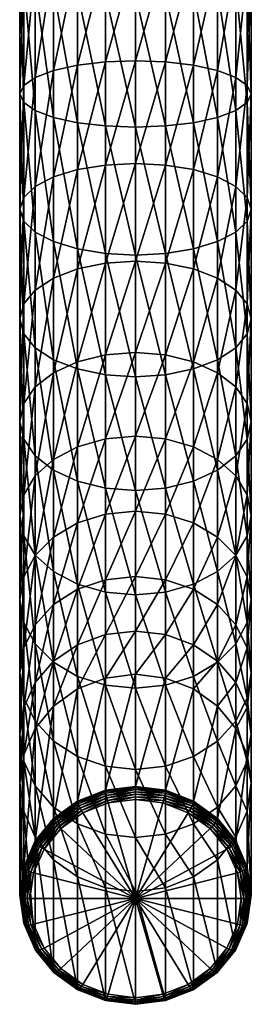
# Model space of a CAD drawing. Extents: x -0.023 to 0.074, y -0.224 to 0.023.
# Tile 1 of 256: x -0.012 to 0.011, y -0.224 to -0.127. Entities that reach past the tile are written whole.
import ezdxf

# ---------------------------------------------------------------- set-up
doc = ezdxf.new("R2010")
doc.units = 0
doc.layers.add('mesh', color=7, linetype='CONTINUOUS')

msp = doc.modelspace()

# ---------------------------------------------------------------- meshes
at = {"layer": 'mesh'}
mesh = msp.add_polyface(dxfattribs=at)
corners = [(-0.008228, -0.110563, 0.358995), (-0.005867, -0.123831, 0.359265), (-0.008228, -0.123516, 0.357481), (-0.005867, -0.110668, 0.360804), (-0.003118, -0.124028, 0.360387), (-0.003118, -0.110734, 0.361941), (-0.000167, -0.124096, 0.360769), (-0.000167, -0.120137, 0.338316), (-0.003118, -0.130736, 0.336202), (-0.000167, -0.130624, 0.33583), (-0.003118, -0.120204, 0.338698), (-0.005867, -0.131062, 0.337293), (-0.005867, -0.120402, 0.33982), (-0.008228, -0.131582, 0.339029), (-0.008228, -0.120716, 0.341604), (-0.01004, -0.132259, 0.341291), (-0.01004, -0.121126, 0.343929), (-0.011179, -0.133048, 0.343925), (-0.011179, -0.121604, 0.346637), (-0.011567, -0.133894, 0.346751), (-0.011567, -0.122116, 0.349543), (-0.011179, -0.13474, 0.349578), (-0.011179, -0.122629, 0.352448), (-0.01004, -0.135529, 0.352212), (-0.01004, -0.123106, 0.355156), (-0.008228, -0.136206, 0.354474), (-0.005867, -0.136726, 0.356209), (-0.003118, -0.137052, 0.3573), (-0.000167, -0.137164, 0.357672), (-0.003118, -0.140907, 0.3325), (-0.000167, -0.140753, 0.332144), (-0.005867, -0.141358, 0.333546), (-0.008228, -0.142075, 0.33521), (-0.01004, -0.14301, 0.337378), (-0.011179, -0.144099, 0.339902), (-0.011567, -0.145268, 0.342611), (-0.011179, -0.146437, 0.345321), (-0.01004, -0.147526, 0.347845)]
mesh.append_faces([[corners[k] for k in face] for face in [(0, 1, 2, 2), (3, 4, 1, 1), (5, 6, 4, 4), (7, 8, 9, 9), (10, 8, 7, 7), (10, 11, 8, 8), (12, 11, 10, 10), (12, 13, 11, 11), (14, 13, 12, 12), (14, 15, 13, 13), (16, 15, 14, 14), (16, 17, 15, 15), (18, 17, 16, 16), (18, 19, 17, 17), (20, 19, 18, 18), (20, 21, 19, 19), (22, 21, 20, 20), (22, 23, 21, 21), (24, 23, 22, 22), (24, 25, 23, 23), (2, 25, 24, 24), (2, 26, 25, 25), (1, 26, 2, 2), (1, 27, 26, 26), (4, 27, 1, 1), (4, 28, 27, 27), (6, 28, 4, 4), (9, 29, 30, 30), (8, 29, 9, 9), (11, 31, 8, 8), (13, 32, 11, 11), (15, 33, 13, 13), (17, 34, 15, 15), (19, 35, 17, 17), (21, 36, 19, 19), (23, 37, 21, 21)]])
mesh = msp.add_polyface(dxfattribs=at)
corners = [(0.002783, -0.110734, 0.361941), (0.005533, -0.123831, 0.359265), (0.002783, -0.124028, 0.360387), (0.005533, -0.110668, 0.360804), (0.007894, -0.123516, 0.357481), (0.007894, -0.110563, 0.358995), (0.009705, -0.123106, 0.355156), (-0.000167, -0.110757, 0.362329), (-0.000167, -0.124096, 0.360769), (0.002783, -0.137052, 0.3573), (0.005533, -0.136726, 0.356209), (0.007894, -0.136206, 0.354474), (0.009705, -0.135529, 0.352212), (0.010844, -0.13474, 0.349578), (0.010844, -0.122629, 0.352448), (0.011233, -0.133894, 0.346751), (0.011233, -0.122116, 0.349543), (0.010844, -0.133048, 0.343925), (0.010844, -0.121604, 0.346637), (0.009705, -0.132259, 0.341291), (0.009705, -0.121126, 0.343929), (0.007894, -0.131582, 0.339029), (0.007894, -0.120716, 0.341604), (0.005533, -0.131062, 0.337293), (0.005533, -0.120402, 0.33982), (0.002783, -0.130736, 0.336202), (0.002783, -0.120204, 0.338698), (-0.000167, -0.130624, 0.33583), (-0.000167, -0.120137, 0.338316), (-0.000167, -0.137164, 0.357672), (0.010844, -0.146437, 0.345321), (0.011233, -0.145268, 0.342611), (0.010844, -0.144099, 0.339902), (0.009705, -0.14301, 0.337378), (0.007894, -0.142075, 0.33521), (0.005533, -0.141358, 0.333546), (0.002783, -0.140907, 0.3325), (-0.000167, -0.140753, 0.332144)]
mesh.append_faces([[corners[k] for k in face] for face in [(0, 1, 2, 2), (3, 4, 1, 1), (5, 6, 4, 4), (7, 2, 8, 8), (2, 9, 8, 8), (2, 10, 9, 9), (1, 10, 2, 2), (1, 11, 10, 10), (4, 11, 1, 1), (4, 12, 11, 11), (6, 12, 4, 4), (6, 13, 12, 12), (14, 13, 6, 6), (14, 15, 13, 13), (16, 15, 14, 14), (16, 17, 15, 15), (18, 17, 16, 16), (18, 19, 17, 17), (20, 19, 18, 18), (20, 21, 19, 19), (22, 21, 20, 20), (22, 23, 21, 21), (24, 23, 22, 22), (24, 25, 23, 23), (26, 25, 24, 24), (26, 27, 25, 25), (28, 27, 26, 26), (8, 9, 29, 29), (13, 30, 12, 12), (15, 31, 13, 13), (17, 32, 15, 15), (19, 33, 17, 17), (21, 34, 19, 19), (23, 35, 21, 21), (25, 36, 23, 23), (25, 37, 36, 36), (27, 37, 25, 25)]])
mesh = msp.add_polyface(dxfattribs=at)
corners = [(-0.003118, -0.130736, 0.336202), (-0.005867, -0.141358, 0.333546), (-0.003118, -0.140907, 0.3325), (-0.005867, -0.131062, 0.337293), (-0.008228, -0.142075, 0.33521), (-0.008228, -0.131582, 0.339029), (-0.01004, -0.14301, 0.337378), (-0.01004, -0.132259, 0.341291), (-0.011179, -0.144099, 0.339902), (-0.011179, -0.133048, 0.343925), (-0.011567, -0.145268, 0.342611), (-0.011567, -0.133894, 0.346751), (-0.011179, -0.146437, 0.345321), (-0.011179, -0.13474, 0.349578), (-0.01004, -0.147526, 0.347845), (-0.01004, -0.135529, 0.352212), (-0.008228, -0.148461, 0.350013), (-0.008228, -0.136206, 0.354474), (-0.005867, -0.149178, 0.351677), (-0.005867, -0.136726, 0.356209), (-0.003118, -0.14963, 0.352722), (-0.003118, -0.137052, 0.3573), (-0.000167, -0.149783, 0.353079), (-0.000167, -0.137164, 0.357672), (-0.003118, -0.150579, 0.327643), (-0.000167, -0.140753, 0.332144), (-0.005867, -0.151148, 0.328629), (-0.008228, -0.152054, 0.330198), (-0.01004, -0.153235, 0.332243), (-0.011179, -0.154609, 0.334624), (-0.011567, -0.156085, 0.337179), (-0.011179, -0.15756, 0.339734), (-0.01004, -0.158935, 0.342115), (-0.008228, -0.160115, 0.34416), (-0.005867, -0.161021, 0.345729), (-0.003118, -0.16159, 0.346715), (-0.000167, -0.161785, 0.347052), (-0.003118, -0.159622, 0.321695), (-0.000167, -0.150385, 0.327306), (-0.005867, -0.160302, 0.322609), (-0.008228, -0.161384, 0.324062)]
mesh.append_faces([[corners[k] for k in face] for face in [(0, 1, 2, 2), (3, 4, 1, 1), (5, 6, 4, 4), (7, 8, 6, 6), (9, 10, 8, 8), (11, 12, 10, 10), (13, 14, 12, 12), (15, 16, 14, 14), (17, 16, 15, 15), (17, 18, 16, 16), (19, 18, 17, 17), (19, 20, 18, 18), (21, 20, 19, 19), (21, 22, 20, 20), (23, 22, 21, 21), (2, 24, 25, 25), (2, 26, 24, 24), (1, 26, 2, 2), (1, 27, 26, 26), (4, 27, 1, 1), (4, 28, 27, 27), (6, 28, 4, 4), (6, 29, 28, 28), (8, 29, 6, 6), (8, 30, 29, 29), (10, 30, 8, 8), (10, 31, 30, 30), (12, 31, 10, 10), (14, 32, 12, 12), (16, 33, 14, 14), (18, 34, 16, 16), (20, 35, 18, 18), (22, 36, 20, 20), (24, 37, 38, 38), (26, 39, 24, 24), (27, 40, 26, 26)]])
mesh = msp.add_polyface(dxfattribs=at)
corners = [(0.002783, -0.137052, 0.3573), (0.002783, -0.14963, 0.352722), (-0.000167, -0.137164, 0.357672), (0.005533, -0.149178, 0.351677), (0.005533, -0.136726, 0.356209), (0.007894, -0.148461, 0.350013), (0.007894, -0.136206, 0.354474), (0.009705, -0.147526, 0.347845), (0.009705, -0.135529, 0.352212), (0.010844, -0.146437, 0.345321), (0.010844, -0.13474, 0.349578), (0.011233, -0.145268, 0.342611), (0.011233, -0.133894, 0.346751), (0.010844, -0.144099, 0.339902), (0.010844, -0.133048, 0.343925), (0.009705, -0.14301, 0.337378), (0.009705, -0.132259, 0.341291), (0.007894, -0.142075, 0.33521), (0.007894, -0.131582, 0.339029), (0.005533, -0.141358, 0.333546), (0.005533, -0.131062, 0.337293), (0.002783, -0.140907, 0.3325), (-0.000167, -0.149783, 0.353079), (0.002783, -0.16159, 0.346715), (0.005533, -0.161021, 0.345729), (0.007894, -0.160115, 0.34416), (0.009705, -0.158935, 0.342115), (0.010844, -0.15756, 0.339734), (0.011233, -0.156085, 0.337179), (0.010844, -0.154609, 0.334624), (0.009705, -0.153235, 0.332243), (0.007894, -0.152054, 0.330198), (0.005533, -0.151148, 0.328629), (0.002783, -0.150579, 0.327643), (-0.000167, -0.150385, 0.327306), (-0.000167, -0.140753, 0.332144), (-0.003118, -0.150579, 0.327643), (0.005533, -0.160302, 0.322609), (0.002783, -0.159622, 0.321695), (-0.000167, -0.15939, 0.321384)]
mesh.append_faces([[corners[k] for k in face] for face in [(0, 1, 2, 2), (0, 3, 1, 1), (4, 3, 0, 0), (4, 5, 3, 3), (6, 5, 4, 4), (6, 7, 5, 5), (8, 7, 6, 6), (8, 9, 7, 7), (10, 11, 9, 9), (12, 13, 11, 11), (14, 15, 13, 13), (16, 17, 15, 15), (18, 19, 17, 17), (20, 21, 19, 19), (2, 1, 22, 22), (1, 23, 22, 22), (3, 24, 1, 1), (5, 25, 3, 3), (7, 26, 5, 5), (9, 27, 7, 7), (11, 28, 9, 9), (11, 29, 28, 28), (13, 29, 11, 11), (13, 30, 29, 29), (15, 30, 13, 13), (15, 31, 30, 30), (17, 31, 15, 15), (17, 32, 31, 31), (19, 32, 17, 17), (19, 33, 32, 32), (21, 33, 19, 19), (21, 34, 33, 33), (35, 34, 21, 21), (35, 36, 34, 34), (32, 37, 31, 31), (33, 38, 32, 32), (34, 39, 33, 33)]])
mesh = msp.add_polyface(dxfattribs=at)
corners = [(-0.011179, -0.146437, 0.345321), (-0.01004, -0.158935, 0.342115), (-0.011179, -0.15756, 0.339734), (-0.01004, -0.147526, 0.347845), (-0.008228, -0.160115, 0.34416), (-0.008228, -0.148461, 0.350013), (-0.005867, -0.161021, 0.345729), (-0.005867, -0.149178, 0.351677), (-0.003118, -0.16159, 0.346715), (-0.003118, -0.14963, 0.352722), (-0.000167, -0.161785, 0.347052), (-0.000167, -0.150385, 0.327306), (-0.003118, -0.159622, 0.321695), (-0.000167, -0.15939, 0.321384), (-0.003118, -0.150579, 0.327643), (-0.005867, -0.160302, 0.322609), (-0.005867, -0.151148, 0.328629), (-0.008228, -0.161384, 0.324062), (-0.008228, -0.152054, 0.330198), (-0.01004, -0.162794, 0.325956), (-0.01004, -0.153235, 0.332243), (-0.011179, -0.164436, 0.328161), (-0.011179, -0.154609, 0.334624), (-0.011567, -0.166197, 0.330528), (-0.011567, -0.156085, 0.337179), (-0.011179, -0.167959, 0.332894), (-0.01004, -0.169601, 0.3351), (-0.008228, -0.171011, 0.336994), (-0.005867, -0.172093, 0.338447), (-0.003118, -0.172773, 0.33936), (-0.000167, -0.173005, 0.339672), (-0.003118, -0.167913, 0.314738), (-0.000167, -0.167647, 0.314455), (-0.005867, -0.168695, 0.315566), (-0.008228, -0.169938, 0.316884), (-0.01004, -0.171558, 0.318601), (-0.011179, -0.173445, 0.320601), (-0.011567, -0.17547, 0.322747), (-0.011179, -0.177495, 0.324894)]
mesh.append_faces([[corners[k] for k in face] for face in [(0, 1, 2, 2), (3, 4, 1, 1), (5, 6, 4, 4), (7, 8, 6, 6), (9, 10, 8, 8), (11, 12, 13, 13), (14, 15, 12, 12), (16, 17, 15, 15), (18, 19, 17, 17), (20, 19, 18, 18), (20, 21, 19, 19), (22, 21, 20, 20), (22, 23, 21, 21), (24, 23, 22, 22), (24, 25, 23, 23), (2, 25, 24, 24), (2, 26, 25, 25), (1, 26, 2, 2), (1, 27, 26, 26), (4, 27, 1, 1), (4, 28, 27, 27), (6, 28, 4, 4), (6, 29, 28, 28), (8, 29, 6, 6), (10, 30, 8, 8), (13, 31, 32, 32), (12, 31, 13, 13), (12, 33, 31, 31), (15, 33, 12, 12), (15, 34, 33, 33), (17, 34, 15, 15), (17, 35, 34, 34), (19, 35, 17, 17), (21, 36, 19, 19), (23, 37, 21, 21), (25, 38, 23, 23)]])
mesh = msp.add_polyface(dxfattribs=at)
corners = [(0.002783, -0.14963, 0.352722), (0.005533, -0.161021, 0.345729), (0.002783, -0.16159, 0.346715), (0.005533, -0.149178, 0.351677), (0.007894, -0.160115, 0.34416), (0.007894, -0.148461, 0.350013), (0.009705, -0.158935, 0.342115), (0.009705, -0.147526, 0.347845), (0.010844, -0.15756, 0.339734), (0.010844, -0.146437, 0.345321), (0.011233, -0.156085, 0.337179), (-0.000167, -0.149783, 0.353079), (-0.000167, -0.161785, 0.347052), (0.002783, -0.172773, 0.33936), (0.005533, -0.172093, 0.338447), (0.007894, -0.171011, 0.336994), (0.009705, -0.169601, 0.3351), (0.010844, -0.167959, 0.332894), (0.011233, -0.166197, 0.330528), (0.010844, -0.164436, 0.328161), (0.010844, -0.154609, 0.334624), (0.009705, -0.162794, 0.325956), (0.009705, -0.153235, 0.332243), (0.007894, -0.161384, 0.324062), (0.007894, -0.152054, 0.330198), (0.005533, -0.160302, 0.322609), (0.005533, -0.151148, 0.328629), (0.002783, -0.159622, 0.321695), (0.002783, -0.150579, 0.327643), (-0.000167, -0.15939, 0.321384), (0.011233, -0.17547, 0.322747), (0.010844, -0.173445, 0.320601), (0.009705, -0.171558, 0.318601), (0.007894, -0.169938, 0.316884), (0.005533, -0.168695, 0.315566), (0.002783, -0.167913, 0.314738), (-0.000167, -0.167647, 0.314455)]
mesh.append_faces([[corners[k] for k in face] for face in [(0, 1, 2, 2), (3, 4, 1, 1), (5, 6, 4, 4), (7, 8, 6, 6), (9, 10, 8, 8), (11, 2, 12, 12), (2, 13, 12, 12), (1, 14, 2, 2), (1, 15, 14, 14), (4, 15, 1, 1), (4, 16, 15, 15), (6, 16, 4, 4), (6, 17, 16, 16), (8, 17, 6, 6), (8, 18, 17, 17), (10, 18, 8, 8), (10, 19, 18, 18), (20, 19, 10, 10), (20, 21, 19, 19), (22, 21, 20, 20), (22, 23, 21, 21), (24, 23, 22, 22), (24, 25, 23, 23), (26, 27, 25, 25), (28, 29, 27, 27), (18, 30, 17, 17), (19, 31, 18, 18), (21, 32, 19, 19), (21, 33, 32, 32), (23, 33, 21, 21), (23, 34, 33, 33), (25, 34, 23, 23), (25, 35, 34, 34), (27, 35, 25, 25), (27, 36, 35, 35), (29, 36, 27, 27)]])
mesh = msp.add_polyface(dxfattribs=at)
corners = [(-0.003118, -0.16159, 0.346715), (-0.000167, -0.173005, 0.339672), (-0.003118, -0.172773, 0.33936), (-0.01004, -0.162794, 0.325956), (-0.011179, -0.173445, 0.320601), (-0.01004, -0.171558, 0.318601), (-0.011179, -0.164436, 0.328161), (-0.011567, -0.17547, 0.322747), (-0.011567, -0.166197, 0.330528), (-0.011179, -0.177495, 0.324894), (-0.011179, -0.167959, 0.332894), (-0.01004, -0.179381, 0.326893), (-0.01004, -0.169601, 0.3351), (-0.008228, -0.181002, 0.328611), (-0.008228, -0.171011, 0.336994), (-0.005867, -0.182245, 0.329929), (-0.005867, -0.172093, 0.338447), (-0.003118, -0.183026, 0.330757), (-0.000167, -0.183293, 0.331039), (-0.000167, -0.167647, 0.314455), (-0.003118, -0.175341, 0.306865), (-0.000167, -0.175043, 0.306615), (-0.003118, -0.167913, 0.314738), (-0.005867, -0.176213, 0.307597), (-0.005867, -0.168695, 0.315566), (-0.008228, -0.177601, 0.308762), (-0.008228, -0.169938, 0.316884), (-0.01004, -0.17941, 0.310279), (-0.011179, -0.181516, 0.312047), (-0.011567, -0.183776, 0.313943), (-0.011179, -0.186036, 0.31584), (-0.01004, -0.188143, 0.317607), (-0.003118, -0.181804, 0.298183), (-0.000167, -0.18148, 0.29797), (-0.005867, -0.182756, 0.298809), (-0.008228, -0.184269, 0.299805), (-0.01004, -0.186242, 0.301102), (-0.011179, -0.188539, 0.302613)]
mesh.append_faces([[corners[k] for k in face] for face in [(0, 1, 2, 2), (3, 4, 5, 5), (6, 7, 4, 4), (8, 9, 7, 7), (10, 11, 9, 9), (12, 11, 10, 10), (12, 13, 11, 11), (14, 13, 12, 12), (14, 15, 13, 13), (16, 15, 14, 14), (16, 17, 15, 15), (2, 17, 16, 16), (2, 18, 17, 17), (1, 18, 2, 2), (19, 20, 21, 21), (22, 20, 19, 19), (22, 23, 20, 20), (24, 23, 22, 22), (24, 25, 23, 23), (26, 25, 24, 24), (26, 27, 25, 25), (5, 27, 26, 26), (5, 28, 27, 27), (4, 28, 5, 5), (4, 29, 28, 28), (7, 29, 4, 4), (9, 30, 7, 7), (11, 31, 9, 9), (21, 32, 33, 33), (20, 32, 21, 21), (20, 34, 32, 32), (23, 34, 20, 20), (23, 35, 34, 34), (25, 35, 23, 23), (27, 36, 25, 25), (28, 37, 27, 27)]])
mesh = msp.add_polyface(dxfattribs=at)
corners = [(0.002783, -0.16159, 0.346715), (0.005533, -0.172093, 0.338447), (0.002783, -0.172773, 0.33936), (-0.000167, -0.161785, 0.347052), (-0.000167, -0.173005, 0.339672), (0.002783, -0.183026, 0.330757), (0.005533, -0.182245, 0.329929), (0.007894, -0.181002, 0.328611), (0.007894, -0.171011, 0.336994), (0.009705, -0.179381, 0.326893), (0.009705, -0.169601, 0.3351), (0.010844, -0.177495, 0.324894), (0.010844, -0.167959, 0.332894), (0.011233, -0.17547, 0.322747), (0.011233, -0.166197, 0.330528), (0.010844, -0.173445, 0.320601), (0.010844, -0.164436, 0.328161), (0.009705, -0.171558, 0.318601), (-0.000167, -0.183293, 0.331039), (0.010844, -0.186036, 0.31584), (0.011233, -0.183776, 0.313943), (0.010844, -0.181516, 0.312047), (0.009705, -0.17941, 0.310279), (0.007894, -0.177601, 0.308762), (0.007894, -0.169938, 0.316884), (0.005533, -0.176213, 0.307597), (0.005533, -0.168695, 0.315566), (0.002783, -0.175341, 0.306865), (0.002783, -0.167913, 0.314738), (-0.000167, -0.175043, 0.306615), (-0.000167, -0.167647, 0.314455), (0.009705, -0.186242, 0.301102), (0.007894, -0.184269, 0.299805), (0.005533, -0.182756, 0.298809), (0.002783, -0.181804, 0.298183), (-0.000167, -0.18148, 0.29797)]
mesh.append_faces([[corners[k] for k in face] for face in [(0, 1, 2, 2), (3, 2, 4, 4), (2, 5, 4, 4), (2, 6, 5, 5), (1, 6, 2, 2), (1, 7, 6, 6), (8, 7, 1, 1), (8, 9, 7, 7), (10, 9, 8, 8), (10, 11, 9, 9), (12, 11, 10, 10), (12, 13, 11, 11), (14, 15, 13, 13), (16, 17, 15, 15), (4, 5, 18, 18), (11, 19, 9, 9), (13, 20, 11, 11), (13, 21, 20, 20), (15, 21, 13, 13), (15, 22, 21, 21), (17, 22, 15, 15), (17, 23, 22, 22), (24, 23, 17, 17), (24, 25, 23, 23), (26, 25, 24, 24), (26, 27, 25, 25), (28, 27, 26, 26), (28, 29, 27, 27), (30, 29, 28, 28), (22, 31, 21, 21), (23, 32, 22, 22), (23, 33, 32, 32), (25, 33, 23, 23), (25, 34, 33, 33), (27, 34, 25, 25), (27, 35, 34, 34), (29, 35, 27, 27)]])
mesh = msp.add_polyface(dxfattribs=at)
corners = [(-0.011567, -0.17547, 0.322747), (-0.011179, -0.186036, 0.31584), (-0.011567, -0.183776, 0.313943), (-0.011179, -0.177495, 0.324894), (-0.01004, -0.188143, 0.317607), (-0.01004, -0.179381, 0.326893), (-0.008228, -0.189951, 0.319125), (-0.008228, -0.181002, 0.328611), (-0.005867, -0.191339, 0.320289), (-0.005867, -0.182245, 0.329929), (-0.003118, -0.192211, 0.321021), (-0.003118, -0.183026, 0.330757), (-0.000167, -0.192509, 0.321271), (-0.000167, -0.183293, 0.331039), (-0.008228, -0.177601, 0.308762), (-0.01004, -0.186242, 0.301102), (-0.008228, -0.184269, 0.299805), (-0.01004, -0.17941, 0.310279), (-0.011179, -0.188539, 0.302613), (-0.011179, -0.181516, 0.312047), (-0.011567, -0.191004, 0.304234), (-0.011179, -0.193469, 0.305856), (-0.01004, -0.195766, 0.307366), (-0.008228, -0.197739, 0.308664), (-0.003118, -0.181804, 0.298183), (-0.003118, -0.187216, 0.28881), (-0.000167, -0.18148, 0.29797), (-0.005867, -0.188234, 0.289321), (-0.005867, -0.182756, 0.298809), (-0.008228, -0.189853, 0.290134), (-0.01004, -0.191962, 0.291194), (-0.011179, -0.194419, 0.292428), (-0.011567, -0.197056, 0.293752), (-0.01004, -0.196494, 0.280688), (-0.008228, -0.194275, 0.279881), (-0.005867, -0.192573, 0.279261), (-0.003118, -0.191503, 0.278872), (-0.000167, -0.186869, 0.288636), (-0.000167, -0.191138, 0.278739)]
mesh.append_faces([[corners[k] for k in face] for face in [(0, 1, 2, 2), (3, 4, 1, 1), (5, 6, 4, 4), (7, 6, 5, 5), (7, 8, 6, 6), (9, 8, 7, 7), (9, 10, 8, 8), (11, 10, 9, 9), (11, 12, 10, 10), (13, 12, 11, 11), (14, 15, 16, 16), (17, 18, 15, 15), (19, 20, 18, 18), (2, 20, 19, 19), (2, 21, 20, 20), (1, 21, 2, 2), (1, 22, 21, 21), (4, 22, 1, 1), (6, 23, 4, 4), (24, 25, 26, 26), (24, 27, 25, 25), (28, 27, 24, 24), (28, 29, 27, 27), (16, 29, 28, 28), (16, 30, 29, 29), (15, 30, 16, 16), (15, 31, 30, 30), (18, 31, 15, 15), (20, 32, 18, 18), (33, 29, 30, 30), (34, 27, 29, 29), (35, 27, 34, 34), (35, 25, 27, 27), (36, 25, 35, 35), (36, 37, 25, 25), (38, 37, 36, 36)]])
mesh = msp.add_polyface(dxfattribs=at)
corners = [(0.002783, -0.183026, 0.330757), (0.002783, -0.192211, 0.321021), (-0.000167, -0.183293, 0.331039), (0.005533, -0.191339, 0.320289), (0.005533, -0.182245, 0.329929), (0.007894, -0.189951, 0.319125), (0.007894, -0.181002, 0.328611), (0.009705, -0.188143, 0.317607), (0.009705, -0.179381, 0.326893), (0.010844, -0.186036, 0.31584), (0.010844, -0.177495, 0.324894), (0.011233, -0.183776, 0.313943), (-0.000167, -0.192509, 0.321271), (0.009705, -0.195766, 0.307366), (0.010844, -0.193469, 0.305856), (0.011233, -0.191004, 0.304234), (0.010844, -0.188539, 0.302613), (0.010844, -0.181516, 0.312047), (0.009705, -0.186242, 0.301102), (0.009705, -0.17941, 0.310279), (0.007894, -0.184269, 0.299805), (0.010844, -0.194419, 0.292428), (0.009705, -0.191962, 0.291194), (0.007894, -0.189853, 0.290134), (0.005533, -0.188234, 0.289321), (0.005533, -0.182756, 0.298809), (0.002783, -0.187216, 0.28881), (0.002783, -0.181804, 0.298183), (-0.000167, -0.186869, 0.288636), (-0.000167, -0.18148, 0.29797), (-0.003118, -0.187216, 0.28881), (-0.000167, -0.191138, 0.278739), (0.002783, -0.191503, 0.278872), (0.005533, -0.192573, 0.279261), (0.007894, -0.194275, 0.279881)]
mesh.append_faces([[corners[k] for k in face] for face in [(0, 1, 2, 2), (0, 3, 1, 1), (4, 3, 0, 0), (4, 5, 3, 3), (6, 5, 4, 4), (6, 7, 5, 5), (8, 7, 6, 6), (8, 9, 7, 7), (10, 11, 9, 9), (2, 1, 12, 12), (7, 13, 5, 5), (9, 14, 7, 7), (9, 15, 14, 14), (11, 15, 9, 9), (11, 16, 15, 15), (17, 16, 11, 11), (17, 18, 16, 16), (19, 20, 18, 18), (16, 21, 15, 15), (16, 22, 21, 21), (18, 22, 16, 16), (18, 23, 22, 22), (20, 23, 18, 18), (20, 24, 23, 23), (25, 24, 20, 20), (25, 26, 24, 24), (27, 26, 25, 25), (27, 28, 26, 26), (29, 28, 27, 27), (29, 30, 28, 28), (31, 26, 28, 28), (32, 26, 31, 31), (32, 24, 26, 26), (33, 24, 32, 32), (33, 23, 24, 24), (34, 23, 33, 33), (34, 22, 23, 23)]])
mesh = msp.add_polyface(dxfattribs=at)
corners = [(-0.000167, -0.191138, 0.278739), (-0.003118, -0.202574, 0.248453), (-0.000167, -0.202209, 0.24832), (-0.003118, -0.191503, 0.278872), (-0.005867, -0.203644, 0.248842), (-0.005867, -0.192573, 0.279261), (-0.008228, -0.205347, 0.249462), (-0.008228, -0.194275, 0.279881), (-0.01004, -0.196494, 0.280688), (-0.01004, -0.207566, 0.25027), (-0.011179, -0.199078, 0.281629), (-0.011179, -0.210149, 0.25121), (-0.003083, -0.202867, 0.248027), (-0.000167, -0.20233, 0.248089), (-0.003109, -0.202694, 0.248221), (-0.000167, -0.202506, 0.247896), (-0.01004, -0.188143, 0.317607), (-0.008228, -0.197739, 0.308664), (-0.01004, -0.195766, 0.307366), (-0.008228, -0.189951, 0.319125), (-0.005867, -0.199253, 0.309659), (-0.005867, -0.191339, 0.320289), (-0.003118, -0.200204, 0.310285), (-0.003118, -0.192211, 0.321021), (-0.000167, -0.200529, 0.310499), (-0.000167, -0.192509, 0.321271), (-0.011179, -0.188539, 0.302613), (-0.011567, -0.197056, 0.293752), (-0.011179, -0.194419, 0.292428), (-0.011567, -0.191004, 0.304234), (-0.011179, -0.199693, 0.295076), (-0.011179, -0.193469, 0.305856), (-0.01004, -0.20215, 0.29631), (-0.008228, -0.20426, 0.29737), (-0.005867, -0.205879, 0.298183), (-0.003118, -0.206896, 0.298694), (-0.000167, -0.207244, 0.298868), (-0.011179, -0.204623, 0.283647), (-0.011567, -0.20185, 0.282638), (-0.01004, -0.191962, 0.291194), (-0.008228, -0.189853, 0.290134)]
mesh.append_faces([[corners[k] for k in face] for face in [(0, 1, 2, 2), (3, 1, 0, 0), (3, 4, 1, 1), (5, 4, 3, 3), (5, 6, 4, 4), (7, 6, 5, 5), (8, 9, 7, 7), (10, 11, 8, 8), (12, 13, 14, 14), (15, 13, 12, 12), (14, 2, 1, 1), (13, 2, 14, 14), (16, 17, 18, 18), (19, 20, 17, 17), (21, 20, 19, 19), (21, 22, 20, 20), (23, 22, 21, 21), (23, 24, 22, 22), (25, 24, 23, 23), (26, 27, 28, 28), (29, 30, 27, 27), (31, 30, 29, 29), (31, 32, 30, 30), (18, 32, 31, 31), (18, 33, 32, 32), (17, 33, 18, 18), (20, 34, 17, 17), (22, 35, 20, 20), (24, 36, 22, 22), (37, 27, 30, 30), (38, 27, 37, 37), (38, 28, 27, 27), (10, 28, 38, 38), (10, 39, 28, 28), (8, 39, 10, 10), (7, 40, 8, 8)]])
mesh = msp.add_polyface(dxfattribs=at)
corners = [(0.009705, -0.196494, 0.280688), (0.009705, -0.207566, 0.25027), (0.010844, -0.199078, 0.281629), (0.007894, -0.194275, 0.279881), (0.007894, -0.205347, 0.249462), (0.005533, -0.203644, 0.248842), (0.005533, -0.192573, 0.279261), (0.002783, -0.202574, 0.248453), (0.002783, -0.191503, 0.278872), (-0.000167, -0.202209, 0.24832), (-0.000167, -0.191138, 0.278739), (-0.000167, -0.202506, 0.247896), (0.002774, -0.202694, 0.248221), (-0.000167, -0.20233, 0.248089), (0.002783, -0.192211, 0.321021), (0.002783, -0.200204, 0.310285), (-0.000167, -0.192509, 0.321271), (0.005533, -0.199253, 0.309659), (0.005533, -0.191339, 0.320289), (0.007894, -0.197739, 0.308664), (0.007894, -0.189951, 0.319125), (0.009705, -0.195766, 0.307366), (0.009705, -0.188143, 0.317607), (0.010844, -0.193469, 0.305856), (-0.000167, -0.200529, 0.310499), (0.002783, -0.206896, 0.298694), (0.005533, -0.205879, 0.298183), (0.007894, -0.20426, 0.29737), (0.009705, -0.20215, 0.29631), (0.010844, -0.199693, 0.295076), (0.011233, -0.197056, 0.293752), (0.011233, -0.191004, 0.304234), (0.010844, -0.194419, 0.292428), (0.009705, -0.191962, 0.291194), (0.011233, -0.20185, 0.282638), (0.010844, -0.204623, 0.283647)]
mesh.append_faces([[corners[k] for k in face] for face in [(0, 1, 2, 2), (3, 4, 0, 0), (3, 5, 4, 4), (6, 5, 3, 3), (6, 7, 5, 5), (8, 7, 6, 6), (8, 9, 7, 7), (10, 9, 8, 8), (11, 12, 13, 13), (13, 7, 9, 9), (12, 7, 13, 13), (14, 15, 16, 16), (14, 17, 15, 15), (18, 17, 14, 14), (18, 19, 17, 17), (20, 19, 18, 18), (20, 21, 19, 19), (22, 23, 21, 21), (16, 15, 24, 24), (15, 25, 24, 24), (17, 26, 15, 15), (19, 27, 17, 17), (19, 28, 27, 27), (21, 28, 19, 19), (21, 29, 28, 28), (23, 29, 21, 21), (23, 30, 29, 29), (31, 30, 23, 23), (31, 32, 30, 30), (0, 33, 3, 3), (0, 32, 33, 33), (2, 32, 0, 0), (2, 30, 32, 32), (34, 30, 2, 2), (34, 29, 30, 30), (35, 29, 34, 34), (35, 28, 29, 29)]])
mesh = msp.add_polyface(dxfattribs=at)
corners = [(-0.008228, -0.194275, 0.279881), (-0.01004, -0.207566, 0.25027), (-0.008228, -0.205347, 0.249462), (-0.011567, -0.20185, 0.282638), (-0.011567, -0.212922, 0.252219), (-0.011179, -0.199078, 0.281629), (-0.005367, -0.2048, 0.248199), (-0.002926, -0.203577, 0.24779), (-0.005497, -0.204578, 0.248154), (-0.002859, -0.203824, 0.247844), (-0.000167, -0.203236, 0.247666), (-0.000167, -0.203491, 0.247722), (0.002591, -0.203577, 0.24779), (-0.002988, -0.203324, 0.247804), (-0.005617, -0.204348, 0.248177), (-0.000167, -0.202975, 0.247677), (-0.005721, -0.204125, 0.248265), (-0.007875, -0.205975, 0.248769), (-0.003042, -0.203082, 0.247885), (-0.000167, -0.202726, 0.247756), (-0.008021, -0.205783, 0.248868), (-0.0058, -0.203925, 0.248412), (-0.008134, -0.205607, 0.249025), (-0.003083, -0.202867, 0.248027), (-0.000167, -0.202506, 0.247896), (-0.00585, -0.203761, 0.248609), (-0.008204, -0.205458, 0.249227), (-0.003109, -0.202694, 0.248221), (-0.005867, -0.203644, 0.248842), (-0.003118, -0.202574, 0.248453), (-0.008228, -0.197739, 0.308664), (-0.005867, -0.205879, 0.298183), (-0.008228, -0.20426, 0.29737), (-0.005867, -0.199253, 0.309659), (-0.003118, -0.206896, 0.298694), (-0.003118, -0.200204, 0.310285), (-0.000167, -0.207244, 0.298868), (-0.008228, -0.209425, 0.285395), (-0.01004, -0.20215, 0.29631), (-0.01004, -0.207207, 0.284587), (-0.011179, -0.199693, 0.295076), (-0.011179, -0.204623, 0.283647)]
mesh.append_faces([[corners[k] for k in face] for face in [(0, 1, 2, 2), (3, 4, 5, 5), (6, 7, 8, 8), (9, 7, 6, 6), (9, 10, 7, 7), (11, 10, 9, 9), (11, 12, 10, 10), (8, 13, 14, 14), (7, 13, 8, 8), (7, 15, 13, 13), (10, 15, 7, 7), (14, 16, 17, 17), (14, 18, 16, 16), (13, 18, 14, 14), (13, 19, 18, 18), (15, 19, 13, 13), (20, 21, 22, 22), (16, 21, 20, 20), (16, 23, 21, 21), (18, 23, 16, 16), (18, 24, 23, 23), (19, 24, 18, 18), (22, 25, 26, 26), (21, 25, 22, 22), (21, 27, 25, 25), (23, 27, 21, 21), (26, 28, 2, 2), (25, 28, 26, 26), (25, 29, 28, 28), (27, 29, 25, 25), (30, 31, 32, 32), (33, 34, 31, 31), (35, 36, 34, 34), (37, 38, 32, 32), (39, 40, 38, 38), (41, 40, 39, 39)]])
mesh = msp.add_polyface(dxfattribs=at)
corners = [(-0.01004, -0.196494, 0.280688), (-0.011179, -0.210149, 0.25121), (-0.01004, -0.207566, 0.25027), (-0.011179, -0.199078, 0.281629), (-0.011567, -0.212922, 0.252219), (-0.011567, -0.20185, 0.282638), (-0.011179, -0.215694, 0.253228), (-0.011179, -0.204623, 0.283647), (-0.01004, -0.218278, 0.254169), (-0.01004, -0.207207, 0.284587), (-0.010213, -0.210734, 0.250359), (-0.010463, -0.21066, 0.250368), (-0.010567, -0.213264, 0.251279), (-0.009398, -0.208244, 0.249489), (-0.010826, -0.213252, 0.251311), (-0.010213, -0.215793, 0.2522), (-0.010696, -0.210567, 0.25044), (-0.009607, -0.208097, 0.249541), (-0.011067, -0.213218, 0.251405), (-0.010463, -0.215844, 0.252255), (-0.010896, -0.210462, 0.250571), (-0.009786, -0.207945, 0.249655), (-0.011274, -0.213164, 0.251555), (-0.010696, -0.215869, 0.25237), (-0.011049, -0.210353, 0.250752), (-0.009924, -0.207799, 0.249823), (-0.011433, -0.213093, 0.251749), (-0.010896, -0.215865, 0.252538), (-0.011146, -0.210246, 0.25097), (-0.01001, -0.20767, 0.250032), (-0.011049, -0.215833, 0.252747), (-0.011533, -0.21301, 0.251976), (-0.011146, -0.215775, 0.252982)]
mesh.append_faces([[corners[k] for k in face] for face in [(0, 1, 2, 2), (3, 4, 1, 1), (5, 6, 4, 4), (7, 6, 5, 5), (7, 8, 6, 6), (9, 8, 7, 7), (10, 11, 12, 12), (10, 13, 11, 11), (12, 14, 15, 15), (12, 11, 14, 14), (11, 16, 14, 14), (11, 17, 16, 16), (14, 18, 19, 19), (14, 16, 18, 18), (16, 20, 18, 18), (16, 21, 20, 20), (17, 21, 16, 16), (18, 22, 23, 23), (18, 20, 22, 22), (20, 24, 22, 22), (20, 25, 24, 24), (21, 25, 20, 20), (22, 26, 27, 27), (22, 24, 26, 26), (24, 28, 26, 26), (24, 29, 28, 28), (25, 29, 24, 24), (30, 31, 32, 32), (26, 31, 30, 30), (26, 28, 31, 31), (28, 1, 31, 31), (28, 2, 1, 1), (29, 2, 28, 28), (32, 4, 6, 6), (31, 4, 32, 32), (31, 1, 4, 4)]])
mesh = msp.add_polyface(dxfattribs=at)
corners = [(0.010844, -0.199078, 0.281629), (0.010844, -0.210149, 0.25121), (0.011233, -0.20185, 0.282638), (0.009705, -0.196494, 0.280688), (0.007894, -0.205347, 0.249462), (0.009705, -0.207566, 0.25027), (0.002524, -0.203824, 0.247844), (0.002591, -0.203577, 0.24779), (-0.000167, -0.203491, 0.247722), (0.005162, -0.204578, 0.248154), (0.005033, -0.2048, 0.248199), (0.00737, -0.20617, 0.248734), (-0.000167, -0.203236, 0.247666), (0.002654, -0.203324, 0.247804), (-0.000167, -0.202975, 0.247677), (0.005283, -0.204348, 0.248177), (0.00754, -0.205975, 0.248769), (0.002707, -0.203082, 0.247885), (-0.000167, -0.202726, 0.247756), (0.005386, -0.204125, 0.248265), (0.007687, -0.205783, 0.248868), (0.002749, -0.202867, 0.248027), (-0.000167, -0.202506, 0.247896), (0.005466, -0.203925, 0.248412), (0.007799, -0.205607, 0.249025), (0.002774, -0.202694, 0.248221), (0.005516, -0.203761, 0.248609), (0.00787, -0.205458, 0.249227), (0.005533, -0.203644, 0.248842), (0.002783, -0.202574, 0.248453), (0.002783, -0.200204, 0.310285), (0.005533, -0.205879, 0.298183), (0.002783, -0.206896, 0.298694), (0.005533, -0.199253, 0.309659), (0.007894, -0.20426, 0.29737), (0.009705, -0.207207, 0.284587), (0.009705, -0.20215, 0.29631), (0.010844, -0.204623, 0.283647)]
mesh.append_faces([[corners[k] for k in face] for face in [(0, 1, 2, 2), (3, 4, 5, 5), (6, 7, 8, 8), (6, 9, 7, 7), (10, 9, 6, 6), (10, 11, 9, 9), (12, 13, 14, 14), (7, 13, 12, 12), (7, 15, 13, 13), (9, 15, 7, 7), (9, 16, 15, 15), (14, 17, 18, 18), (13, 17, 14, 14), (13, 19, 17, 17), (15, 19, 13, 13), (15, 20, 19, 19), (16, 20, 15, 15), (18, 21, 22, 22), (17, 21, 18, 18), (17, 23, 21, 21), (19, 23, 17, 17), (19, 24, 23, 23), (20, 24, 19, 19), (21, 25, 22, 22), (21, 26, 25, 25), (23, 26, 21, 21), (23, 27, 26, 26), (24, 27, 23, 23), (25, 28, 29, 29), (26, 28, 25, 25), (26, 4, 28, 28), (27, 4, 26, 26), (30, 31, 32, 32), (33, 34, 31, 31), (35, 36, 37, 37), (35, 34, 36, 36)]])
mesh = msp.add_polyface(dxfattribs=at)
corners = [(0.010844, -0.199078, 0.281629), (0.009705, -0.207566, 0.25027), (0.010844, -0.210149, 0.25121), (0.010844, -0.204623, 0.283647), (0.010844, -0.215694, 0.253228), (0.009705, -0.207207, 0.284587), (0.011233, -0.212922, 0.252219), (0.011233, -0.20185, 0.282638), (0.009878, -0.210734, 0.250359), (0.010492, -0.213252, 0.251311), (0.010128, -0.21066, 0.250368), (0.010233, -0.213264, 0.251279), (0.010128, -0.215844, 0.252255), (0.009878, -0.215793, 0.2522), (0.010733, -0.213218, 0.251405), (0.010361, -0.210567, 0.25044), (0.010361, -0.215869, 0.25237), (0.009272, -0.208097, 0.249541), (0.010561, -0.210462, 0.250571), (0.009452, -0.207945, 0.249655), (0.01094, -0.213164, 0.251555), (0.010561, -0.215865, 0.252538), (0.010715, -0.210353, 0.250752), (0.009589, -0.207799, 0.249823), (0.011099, -0.213093, 0.251749), (0.010715, -0.215833, 0.252747), (0.010811, -0.210246, 0.25097), (0.009676, -0.20767, 0.250032), (0.011199, -0.21301, 0.251976), (0.010811, -0.215775, 0.252982)]
mesh.append_faces([[corners[k] for k in face] for face in [(0, 1, 2, 2), (3, 4, 5, 5), (3, 6, 4, 4), (7, 6, 3, 3), (7, 2, 6, 6), (8, 9, 10, 10), (11, 9, 8, 8), (11, 12, 9, 9), (13, 12, 11, 11), (10, 14, 15, 15), (9, 14, 10, 10), (9, 16, 14, 14), (12, 16, 9, 9), (17, 18, 19, 19), (15, 18, 17, 17), (15, 20, 18, 18), (14, 20, 15, 15), (14, 21, 20, 20), (16, 21, 14, 14), (19, 22, 23, 23), (18, 22, 19, 19), (18, 24, 22, 22), (20, 24, 18, 18), (20, 25, 24, 24), (21, 25, 20, 20), (23, 26, 27, 27), (22, 26, 23, 23), (22, 28, 26, 26), (24, 28, 22, 22), (24, 29, 28, 28), (25, 29, 24, 24), (27, 2, 1, 1), (26, 2, 27, 27), (26, 6, 2, 2), (28, 6, 26, 26), (28, 4, 6, 6), (29, 4, 28, 28)]])
mesh = msp.add_polyface(dxfattribs=at)
corners = [(-0.000167, -0.213264, 0.251279), (0.009878, -0.210734, 0.250359), (0.008839, -0.208377, 0.249501), (0.010233, -0.213264, 0.251279), (0.009878, -0.215793, 0.2522), (0.005033, -0.2048, 0.248199), (0.002524, -0.203824, 0.247844), (0.007187, -0.206353, 0.248764), (-0.000167, -0.203491, 0.247722), (0.005533, -0.211128, 0.286014), (0.005533, -0.222199, 0.255596), (0.002783, -0.212198, 0.286404), (0.007894, -0.209425, 0.285395), (0.007894, -0.220497, 0.254976), (0.009705, -0.207207, 0.284587), (0.009705, -0.218278, 0.254169), (0.00737, -0.20617, 0.248734), (0.009064, -0.208244, 0.249489), (0.010128, -0.21066, 0.250368), (0.00754, -0.205975, 0.248769), (0.005162, -0.204578, 0.248154), (0.009272, -0.208097, 0.249541), (0.010361, -0.210567, 0.25044), (0.009452, -0.207945, 0.249655), (0.007687, -0.205783, 0.248868), (0.009589, -0.207799, 0.249823), (0.007799, -0.205607, 0.249025), (0.009676, -0.20767, 0.250032), (0.00787, -0.205458, 0.249227), (0.009705, -0.207566, 0.25027), (0.007894, -0.205347, 0.249462), (-0.000167, -0.200529, 0.310499), (0.002783, -0.206896, 0.298694), (-0.000167, -0.207244, 0.298868), (-0.000167, -0.212563, 0.286537), (0.007894, -0.20426, 0.29737), (0.005533, -0.205879, 0.298183)]
mesh.append_faces([[corners[k] for k in face] for face in [(0, 1, 2, 2), (0, 3, 1, 1), (4, 3, 0, 0), (0, 5, 6, 6), (0, 7, 5, 5), (2, 7, 0, 0), (6, 8, 0, 0), (9, 10, 11, 11), (12, 13, 9, 9), (14, 15, 12, 12), (7, 16, 5, 5), (7, 17, 16, 16), (2, 17, 7, 7), (2, 18, 17, 17), (1, 18, 2, 2), (16, 19, 20, 20), (16, 21, 19, 19), (17, 21, 16, 16), (17, 22, 21, 21), (18, 22, 17, 17), (19, 23, 24, 24), (21, 23, 19, 19), (24, 25, 26, 26), (23, 25, 24, 24), (26, 27, 28, 28), (25, 27, 26, 26), (28, 29, 30, 30), (27, 29, 28, 28), (31, 32, 33, 33), (34, 33, 11, 11), (12, 35, 14, 14), (12, 36, 35, 35), (9, 36, 12, 12), (9, 32, 36, 36), (11, 32, 9, 9), (11, 33, 32, 32)]])
mesh = msp.add_polyface(dxfattribs=at)
corners = [(-0.000167, -0.213264, 0.251279), (-0.010567, -0.213264, 0.251279), (-0.010213, -0.215793, 0.2522), (-0.010213, -0.210734, 0.250359), (-0.002859, -0.203824, 0.247844), (-0.005367, -0.2048, 0.248199), (-0.000167, -0.203491, 0.247722), (-0.009174, -0.208377, 0.249501), (-0.007521, -0.206353, 0.248764), (-0.008228, -0.209425, 0.285395), (-0.008228, -0.220497, 0.254976), (-0.01004, -0.207207, 0.284587), (-0.005867, -0.211128, 0.286014), (-0.005867, -0.222199, 0.255596), (-0.003118, -0.212198, 0.286404), (-0.003118, -0.223269, 0.255985), (-0.000167, -0.212563, 0.286537), (-0.000167, -0.223634, 0.256118), (-0.009398, -0.208244, 0.249489), (-0.007704, -0.20617, 0.248734), (-0.005497, -0.204578, 0.248154), (-0.009607, -0.208097, 0.249541), (-0.010463, -0.21066, 0.250368), (-0.007875, -0.205975, 0.248769), (-0.005617, -0.204348, 0.248177), (-0.008021, -0.205783, 0.248868), (-0.009786, -0.207945, 0.249655), (-0.005721, -0.204125, 0.248265), (-0.008134, -0.205607, 0.249025), (-0.009924, -0.207799, 0.249823), (-0.008204, -0.205458, 0.249227), (-0.01001, -0.20767, 0.250032), (-0.008228, -0.205347, 0.249462), (-0.01004, -0.207566, 0.25027), (-0.003118, -0.206896, 0.298694), (-0.000167, -0.207244, 0.298868), (-0.005867, -0.205879, 0.298183), (-0.008228, -0.20426, 0.29737), (-0.01004, -0.20215, 0.29631)]
mesh.append_faces([[corners[k] for k in face] for face in [(0, 1, 2, 2), (3, 1, 0, 0), (0, 4, 5, 5), (0, 6, 4, 4), (0, 7, 3, 3), (0, 8, 7, 7), (5, 8, 0, 0), (9, 10, 11, 11), (12, 13, 9, 9), (14, 15, 12, 12), (16, 17, 14, 14), (7, 18, 3, 3), (7, 19, 18, 18), (8, 19, 7, 7), (8, 20, 19, 19), (5, 20, 8, 8), (18, 21, 22, 22), (18, 23, 21, 21), (19, 23, 18, 18), (19, 24, 23, 23), (20, 24, 19, 19), (21, 25, 26, 26), (23, 25, 21, 21), (23, 27, 25, 25), (26, 28, 29, 29), (25, 28, 26, 26), (29, 30, 31, 31), (28, 30, 29, 29), (31, 32, 33, 33), (30, 32, 31, 31), (16, 34, 35, 35), (14, 34, 16, 16), (14, 36, 34, 34), (12, 36, 14, 14), (12, 37, 36, 36), (9, 37, 12, 12), (11, 38, 9, 9)]])
mesh = msp.add_polyface(dxfattribs=at)
corners = [(-0.000167, -0.213264, 0.251279), (-0.010213, -0.215793, 0.2522), (-0.009174, -0.21815, 0.253058), (-0.01004, -0.207207, 0.284587), (-0.008228, -0.220497, 0.254976), (-0.01004, -0.218278, 0.254169), (-0.008228, -0.209425, 0.285395), (-0.005867, -0.222199, 0.255596), (-0.007521, -0.220174, 0.253795), (-0.009398, -0.21826, 0.253134), (-0.007704, -0.220335, 0.253889), (-0.010463, -0.215844, 0.252255), (-0.010826, -0.213252, 0.251311), (-0.007875, -0.220461, 0.254041), (-0.005497, -0.221926, 0.254469), (-0.009607, -0.218339, 0.253269), (-0.010696, -0.215869, 0.25237), (-0.011067, -0.213218, 0.251405), (-0.008021, -0.220544, 0.254241), (-0.005617, -0.222088, 0.254634), (-0.009786, -0.218382, 0.253454), (-0.010896, -0.215865, 0.252538), (-0.011274, -0.213164, 0.251555), (-0.008134, -0.220579, 0.254474), (-0.005721, -0.222203, 0.254845), (-0.009924, -0.218386, 0.253676), (-0.011049, -0.215833, 0.252747), (-0.011433, -0.213093, 0.251749), (-0.008204, -0.220563, 0.254725), (-0.0058, -0.222261, 0.255086), (-0.01001, -0.218351, 0.25392), (-0.011146, -0.215775, 0.252982), (-0.00585, -0.22226, 0.255342), (-0.011179, -0.215694, 0.253228)]
mesh.append_faces([[corners[k] for k in face] for face in [(0, 1, 2, 2), (3, 4, 5, 5), (6, 7, 4, 4), (8, 9, 10, 10), (2, 9, 8, 8), (2, 11, 9, 9), (1, 11, 2, 2), (1, 12, 11, 11), (10, 13, 14, 14), (10, 15, 13, 13), (9, 15, 10, 10), (9, 16, 15, 15), (11, 16, 9, 9), (11, 17, 16, 16), (13, 18, 19, 19), (13, 20, 18, 18), (15, 20, 13, 13), (15, 21, 20, 20), (16, 21, 15, 15), (16, 22, 21, 21), (18, 23, 24, 24), (18, 25, 23, 23), (20, 25, 18, 18), (20, 26, 25, 25), (21, 26, 20, 20), (21, 27, 26, 26), (23, 28, 29, 29), (23, 30, 28, 28), (25, 30, 23, 23), (25, 31, 30, 30), (26, 31, 25, 25), (28, 4, 32, 32), (28, 5, 4, 4), (30, 5, 28, 28), (30, 33, 5, 5), (31, 33, 30, 30)]])
mesh = msp.add_polyface(dxfattribs=at)
corners = [(-0.000167, -0.213264, 0.251279), (0.008839, -0.21815, 0.253058), (0.009878, -0.215793, 0.2522), (0.007894, -0.209425, 0.285395), (0.009705, -0.218278, 0.254169), (0.007894, -0.220497, 0.254976), (0.009705, -0.207207, 0.284587), (0.010844, -0.215694, 0.253228), (0.009064, -0.21826, 0.253134), (0.010128, -0.215844, 0.252255), (0.00737, -0.220335, 0.253889), (0.007187, -0.220174, 0.253795), (0.005162, -0.221926, 0.254469), (0.009272, -0.218339, 0.253269), (0.010361, -0.215869, 0.25237), (0.00754, -0.220461, 0.254041), (0.005283, -0.222088, 0.254634), (0.009452, -0.218382, 0.253454), (0.010561, -0.215865, 0.252538), (0.007687, -0.220544, 0.254241), (0.005386, -0.222203, 0.254845), (0.009589, -0.218386, 0.253676), (0.010715, -0.215833, 0.252747), (0.007799, -0.220579, 0.254474), (0.005466, -0.222261, 0.255086), (0.009676, -0.218351, 0.25392), (0.010811, -0.215775, 0.252982), (0.00787, -0.220563, 0.254725), (0.005516, -0.22226, 0.255342), (0.005533, -0.222199, 0.255596)]
mesh.append_faces([[corners[k] for k in face] for face in [(0, 1, 2, 2), (3, 4, 5, 5), (6, 7, 4, 4), (2, 8, 9, 9), (1, 8, 2, 2), (1, 10, 8, 8), (11, 10, 1, 1), (11, 12, 10, 10), (9, 13, 14, 14), (8, 13, 9, 9), (8, 15, 13, 13), (10, 15, 8, 8), (10, 16, 15, 15), (14, 17, 18, 18), (13, 17, 14, 14), (13, 19, 17, 17), (15, 19, 13, 13), (15, 20, 19, 19), (18, 21, 22, 22), (17, 21, 18, 18), (17, 23, 21, 21), (19, 23, 17, 17), (19, 24, 23, 23), (20, 24, 19, 19), (22, 25, 26, 26), (21, 25, 22, 22), (21, 27, 25, 25), (23, 27, 21, 21), (23, 28, 27, 27), (24, 28, 23, 23), (26, 4, 7, 7), (25, 4, 26, 26), (25, 5, 4, 4), (27, 5, 25, 25), (27, 29, 5, 5), (28, 29, 27, 27)]])
mesh = msp.add_polyface(dxfattribs=at)
corners = [(-0.000167, -0.213264, 0.251279), (-0.005367, -0.221727, 0.25436), (-0.002859, -0.222704, 0.254715), (-0.007521, -0.220174, 0.253795), (-0.009174, -0.21815, 0.253058), (-0.005867, -0.211128, 0.286014), (-0.003118, -0.223269, 0.255985), (-0.005867, -0.222199, 0.255596), (-0.003118, -0.212198, 0.286404), (-0.000167, -0.223634, 0.256118), (-0.000167, -0.223037, 0.254836), (-0.002926, -0.222927, 0.254833), (-0.000167, -0.223268, 0.254957), (-0.005497, -0.221926, 0.254469), (-0.007704, -0.220335, 0.253889), (-0.002988, -0.223112, 0.255006), (-0.000167, -0.223461, 0.255133), (-0.005617, -0.222088, 0.254634), (-0.007875, -0.220461, 0.254041), (-0.003042, -0.223245, 0.255224), (-0.000167, -0.223601, 0.255353), (-0.005721, -0.222203, 0.254845), (-0.008021, -0.220544, 0.254241), (-0.003083, -0.223319, 0.255471), (-0.000167, -0.223679, 0.255602), (-0.0058, -0.222261, 0.255086), (-0.008134, -0.220579, 0.254474), (-0.003109, -0.223327, 0.255731), (-0.000167, -0.223691, 0.255863), (-0.00585, -0.22226, 0.255342), (-0.008204, -0.220563, 0.254725), (-0.008228, -0.220497, 0.254976)]
mesh.append_faces([[corners[k] for k in face] for face in [(0, 1, 2, 2), (0, 3, 1, 1), (4, 3, 0, 0), (5, 6, 7, 7), (8, 9, 6, 6), (10, 11, 12, 12), (2, 11, 10, 10), (2, 13, 11, 11), (1, 13, 2, 2), (1, 14, 13, 13), (3, 14, 1, 1), (12, 15, 16, 16), (11, 15, 12, 12), (11, 17, 15, 15), (13, 17, 11, 11), (13, 18, 17, 17), (16, 19, 20, 20), (15, 19, 16, 16), (15, 21, 19, 19), (17, 21, 15, 15), (17, 22, 21, 21), (20, 23, 24, 24), (19, 23, 20, 20), (19, 25, 23, 23), (21, 25, 19, 19), (21, 26, 25, 25), (24, 27, 28, 28), (23, 27, 24, 24), (23, 29, 27, 27), (25, 29, 23, 23), (25, 30, 29, 29), (28, 6, 9, 9), (27, 6, 28, 28), (27, 7, 6, 6), (29, 7, 27, 27), (29, 31, 7, 7)]])
mesh = msp.add_polyface(dxfattribs=at)
corners = [(-0.000167, -0.213264, 0.251279), (0.002524, -0.222704, 0.254715), (0.005033, -0.221727, 0.25436), (-0.000167, -0.223037, 0.254836), (-0.002859, -0.222704, 0.254715), (0.007187, -0.220174, 0.253795), (0.008839, -0.21815, 0.253058), (-0.000167, -0.212563, 0.286537), (0.002783, -0.223269, 0.255985), (-0.000167, -0.223634, 0.256118), (0.002783, -0.212198, 0.286404), (0.005533, -0.222199, 0.255596), (0.005533, -0.211128, 0.286014), (0.007894, -0.220497, 0.254976), (0.005162, -0.221926, 0.254469), (0.002591, -0.222927, 0.254833), (-0.000167, -0.223268, 0.254957), (0.005283, -0.222088, 0.254634), (0.00737, -0.220335, 0.253889), (0.002654, -0.223112, 0.255006), (-0.000167, -0.223461, 0.255133), (0.005386, -0.222203, 0.254845), (0.00754, -0.220461, 0.254041), (0.002707, -0.223245, 0.255224), (-0.000167, -0.223601, 0.255353), (0.002749, -0.223319, 0.255471), (0.005466, -0.222261, 0.255086), (-0.000167, -0.223679, 0.255602), (0.002774, -0.223327, 0.255731), (0.005516, -0.22226, 0.255342), (-0.000167, -0.223691, 0.255863)]
mesh.append_faces([[corners[k] for k in face] for face in [(0, 1, 2, 2), (0, 3, 1, 1), (4, 3, 0, 0), (0, 5, 6, 6), (2, 5, 0, 0), (7, 8, 9, 9), (10, 8, 7, 7), (10, 11, 8, 8), (12, 13, 11, 11), (2, 14, 5, 5), (2, 15, 14, 14), (1, 15, 2, 2), (1, 16, 15, 15), (3, 16, 1, 1), (14, 17, 18, 18), (14, 19, 17, 17), (15, 19, 14, 14), (15, 20, 19, 19), (16, 20, 15, 15), (17, 21, 22, 22), (17, 23, 21, 21), (19, 23, 17, 17), (19, 24, 23, 23), (20, 24, 19, 19), (21, 25, 26, 26), (23, 25, 21, 21), (23, 27, 25, 25), (24, 27, 23, 23), (26, 28, 29, 29), (25, 28, 26, 26), (25, 30, 28, 28), (27, 30, 25, 25), (29, 8, 11, 11), (28, 8, 29, 29), (28, 9, 8, 8), (30, 9, 28, 28)]])

doc.saveas('drawing.dxf')
